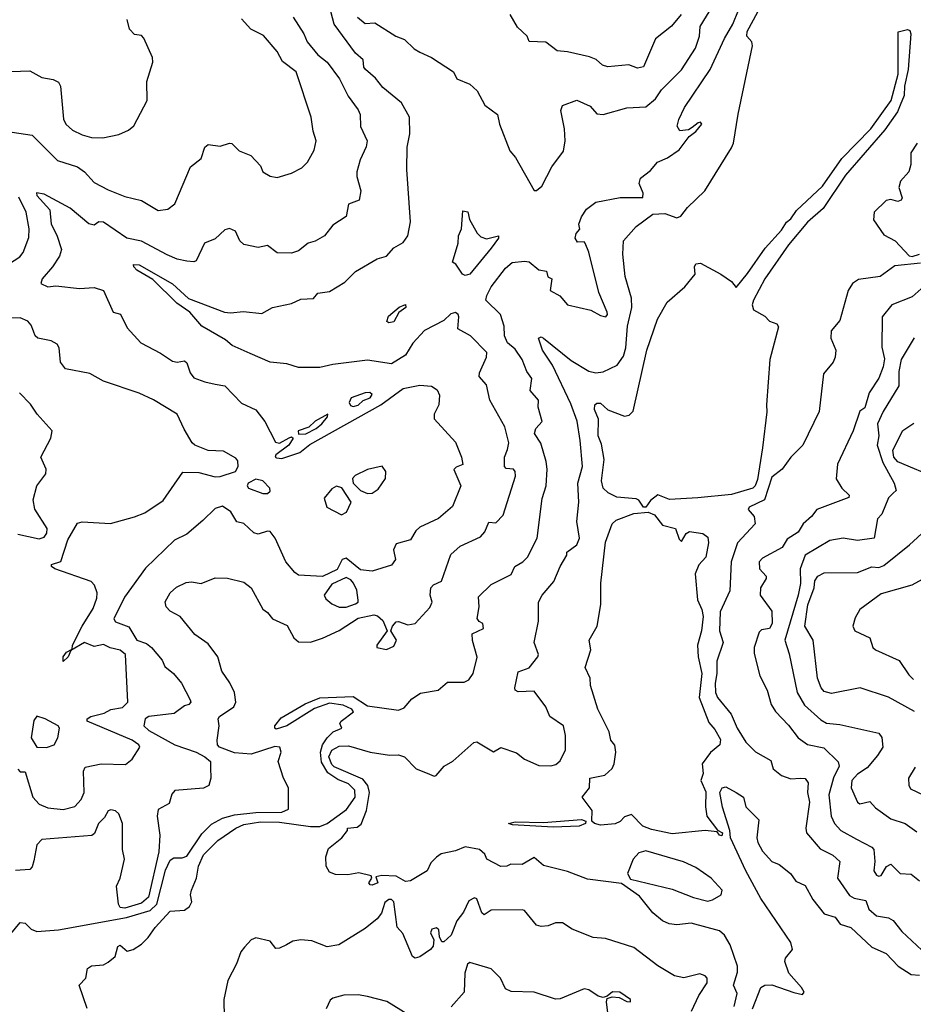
# Model space of a CAD drawing. Extents: x 1552033 to 1694788, y 811965 to 917215.
# Tile 180 of 256: x 1623602 to 1627359, y 854054 to 858194. Entities that reach past the tile are written whole.
import ezdxf

# ---------------------------------------------------------------- set-up
doc = ezdxf.new("R2010")
doc.units = 0

msp = doc.modelspace()

# ---------------------------------------------------------------- linework, layer by layer
at = {"layer": '0CON20XD'}
for points in [[(1626605.8, 854045), (1626619.2, 854099.2), (1626603.5, 854135), (1626620.2, 854189.8), (1626620, 854215), (1626589.8, 854305), (1626565.8, 854345.8), (1626545, 854363.2), (1626425, 854396.2), (1626365, 854388.9), (1626332.4, 854392.4), (1626305, 854405.8), (1626265, 854438.6), (1626208.7, 854508.7), (1626132.8, 854562.8), (1625990.2, 854580.2), (1625905, 854613.1), (1625805, 854638), (1625765, 854672), (1625715, 854642), (1625666.7, 854643.3), (1625650, 854635), (1625625, 854633.8), (1625566.7, 854665), (1625557.5, 854685), (1625535, 854705.5), (1625475, 854716.4), (1625435, 854699.1), (1625375, 854686.7), (1625355, 854673.1), (1625330.5, 854649.5), (1625316.2, 854615), (1625245, 854574.2), (1625225, 854571.1), (1625185, 854593.1), (1625125, 854595.8), (1625100, 854590), (1625108, 854565), (1625085, 854556), (1625076.4, 854556.4), (1625070, 854565), (1625082.5, 854585), (1625080, 854595), (1625027.8, 854607.8), (1624981.7, 854598.3), (1624930.4, 854600.4), (1624905, 854610), (1624890.5, 854635), (1624889.4, 854675), (1624900.9, 854709.1), (1624956.2, 854755), (1624980, 854785), (1624980, 854795), (1625021.2, 854798.8), (1625038.8, 854811.2), (1625061.2, 854868.8), (1625073.8, 854945), (1625066.3, 854975), (1625045, 855001.2), (1624925, 855053.4), (1624915, 855063.3), (1624902.5, 855095), (1624915, 855122.5), (1624945, 855139.2), (1624985, 855141.5), (1625075.4, 855114.6), (1625157.6, 855102.4), (1625195, 855103.8), (1625220, 855095), (1625270, 855045), (1625315.7, 855025.7), (1625345, 855013.3), (1625353.6, 855016.4), (1625387.5, 855055), (1625423.9, 855076.1), (1625511.2, 855155), (1625525, 855158.1), (1625595, 855115.8), (1625625, 855134.4), (1625691.8, 855111.8), (1625724.3, 855085), (1625785, 855057.8), (1625835, 855056.9), (1625857.2, 855062.8), (1625875, 855077.5), (1625897.7, 855125), (1625897.8, 855185), (1625888.6, 855225), (1625831.4, 855265), (1625814.2, 855305), (1625765, 855370.8), (1625697.9, 855367.9), (1625686, 855375), (1625684.5, 855384.5), (1625698, 855452), (1625745, 855469.4), (1625781.5, 855515), (1625783.1, 855525), (1625765.8, 855575), (1625783.1, 855665), (1625783.1, 855745), (1625798.5, 855775), (1625848, 855832), (1625875, 855895.6), (1625903, 855943), (1625902.5, 855955), (1625945, 855986), (1625956.7, 856015), (1625944.2, 856085), (1625953.8, 856165), (1625949.2, 856245), (1625969.3, 856315), (1625959.5, 856425), (1625945.8, 856505.8), (1625919.3, 856579.3), (1625842.3, 856742.3), (1625800.8, 856805), (1625784, 856855), (1625795, 856860.5), (1625805, 856855.4), (1625921.6, 856761.6), (1625995, 856716.3), (1626025, 856709.1), (1626055, 856713.1), (1626115, 856741.8), (1626140.4, 856779.6), (1626151.3, 856815), (1626157.3, 856905), (1626175.9, 856984.1), (1626174.1, 857024.1), (1626147.5, 857115), (1626138.3, 857208.3), (1626141.1, 857265), (1626194.6, 857325), (1626265, 857377.2), (1626315, 857379.6), (1626365, 857361.1), (1626382.5, 857367.5), (1626410, 857405), (1626482.9, 857475), (1626595.1, 857654.9), (1626603.4, 857675), (1626622.9, 857797.1), (1626683.3, 858085), (1626680.9, 858100.9), (1626660, 858125), (1626661.3, 858145), (1626760, 858330)], [(1625022.5, 858205), (1625055, 858178.8), (1625095, 858181.2), (1625183.3, 858125), (1625220.9, 858110.9), (1625261.2, 858071.2), (1625285, 858057.8), (1625333.8, 858035), (1625426.7, 857975), (1625440, 857945), (1625495, 857922.5), (1625525.8, 857895), (1625557.5, 857835), (1625610.8, 857795), (1625620, 857755), (1625663.5, 857643.5), (1625687.5, 857615), (1625765, 857476), (1625775, 857476), (1625797.5, 857495), (1625839.4, 857575), (1625889.1, 857640.9), (1625895.3, 857685.3), (1625892.7, 857735), (1625877.1, 857812.9), (1625885, 857832.9), (1625945, 857855.6), (1626000.9, 857830.9), (1626028.8, 857798.8), (1626055, 857795.5), (1626155, 857823.1), (1626235, 857827.3), (1626275, 857861.8), (1626300.4, 857899.6), (1626385, 857982.9), (1626443.5, 858075), (1626460.5, 858125), (1626462.9, 858165), (1626554.1, 858315)], [(1623565, 854350.4), (1623605, 854397.8), (1623625, 854395.6), (1623650.7, 854370.7), (1623675, 854360.1), (1623765, 854367.2), (1624051.2, 854418.8), (1624151.2, 854448.8), (1624178.4, 854475), (1624215, 854618.1), (1624235, 854660), (1624250.8, 854670.8), (1624285, 854670), (1624305, 854677.5), (1624368.2, 854771.8), (1624408.7, 854811.3), (1624455, 854836.4), (1624505, 854850.4), (1624595, 854860.7), (1624705, 854861.6), (1624732.5, 854875), (1624732.5, 854965), (1624711.4, 855005), (1624689.5, 855075), (1624702.2, 855115), (1624695.8, 855135), (1624675, 855138.4), (1624575, 855105.7), (1624505, 855111.5), (1624443.1, 855135), (1624434.4, 855145), (1624432.9, 855165), (1624441.1, 855225), (1624436.9, 855255), (1624443.1, 855265), (1624503.3, 855305), (1624511.1, 855325), (1624506, 855365), (1624486.3, 855406.3), (1624452, 855455), (1624435.9, 855515.9), (1624395, 855570), (1624339.3, 855609.3), (1624276.9, 855685), (1624235, 855707.7), (1624217.6, 855725), (1624213.8, 855746.2), (1624235.4, 855784.6), (1624262, 855808), (1624302.3, 855827.7), (1624325, 855830.4), (1624365, 855823.9), (1624425, 855847.9), (1624475.8, 855845.8), (1624545, 855830), (1624575.2, 855805.2), (1624625, 855716), (1624645, 855702), (1624665.7, 855675.7), (1624726.5, 855646.5), (1624754.4, 855595), (1624775, 855577.8), (1624825, 855576.7), (1624875, 855593.9), (1624945, 855626.3), (1625025, 855677.7), (1625091.9, 855691.9), (1625107.4, 855687.4), (1625128.8, 855668.8), (1625147.5, 855625), (1625104.2, 855565), (1625104.2, 855554.2), (1625145, 855546), (1625175, 855560), (1625186.9, 855585), (1625162.5, 855625), (1625169.2, 855645), (1625185, 855662), (1625195, 855664.4), (1625235, 855650), (1625264.6, 855655.4), (1625327.1, 855722.9), (1625336.9, 855745), (1625327.8, 855775), (1625331.5, 855805), (1625342.5, 855817.5), (1625376.1, 855833.9), (1625415, 855946.1), (1625455, 855981.2), (1625540.5, 856019.5), (1625558.4, 856041.6), (1625575, 856081.2), (1625605, 856078.8), (1625635, 856110.6), (1625686.7, 856275), (1625685.3, 856295.3), (1625678, 856305), (1625647.1, 856307.1), (1625641.1, 856315), (1625640.6, 856355), (1625652.8, 856387.2), (1625658.9, 856415), (1625642.6, 856482.6), (1625579.6, 856595), (1625565, 856659.2), (1625533.8, 856693.8), (1625535, 856709.4), (1625565.5, 856775), (1625566.5, 856795), (1625498.4, 856865), (1625444.8, 856894.8), (1625449.2, 856945), (1625446.3, 856955), (1625435, 856962.5), (1625415, 856957.7), (1625385, 856929.2), (1625305, 856887.7), (1625255, 856834.1), (1625225, 856783.9), (1625165, 856746.8), (1625065, 856763.1), (1624918.8, 856745), (1624865, 856732.4), (1624775, 856731.8), (1624725, 856747.5), (1624655, 856753.9), (1624571, 856791), (1624495.7, 856825), (1624468.2, 856848.2), (1624368.8, 856905), (1624317.1, 856965), (1624262.7, 857002.7), (1624161.6, 857101.6), (1624095, 857141.4), (1624082.1, 857155), (1624081.5, 857165), (1624105, 857164.2), (1624245, 857083.7), (1624312, 857022), (1624463.8, 856965), (1624488.3, 856961.7), (1624543, 856967), (1624620.8, 856959.2), (1624665, 856983.5), (1624745, 857001.1), (1624785, 857019.2), (1624837.3, 857022.7), (1624856.2, 857045), (1624905, 857051.9), (1624969.9, 857090.1), (1625015, 857135.6), (1625105, 857188.1), (1625145, 857200), (1625175, 857234.4), (1625215, 857257.8), (1625234.5, 857285), (1625246.2, 857345), (1625230.4, 857565), (1625232.1, 857657.9), (1625242.9, 857715), (1625241.5, 857785), (1625207.1, 857845), (1625129.4, 857909.4), (1625098.5, 857948.5), (1625056.9, 857985), (1625050, 857995), (1625047.1, 858025), (1625013.8, 858053.8), (1624924.8, 858175), (1624910.9, 858229.1)], [(1623886.4, 854036.4), (1623852.5, 854135), (1623880, 854165), (1623887.5, 854205), (1623905, 854215.8), (1623955, 854220), (1623975, 854231.5), (1624004.4, 854255), (1624015, 854297.5), (1624025, 854303.3), (1624055, 854278), (1624080, 854285), (1624115, 854306.7), (1624143.3, 854335), (1624172.2, 854377.8), (1624235, 854446.7), (1624295, 854450.9), (1624316.5, 854465), (1624326.3, 854485), (1624321.2, 854515), (1624324.6, 854535), (1624346.5, 854585), (1624353.9, 854635), (1624375, 854683.1), (1624435, 854742.9), (1624511.4, 854795), (1624545, 854810.2), (1624615, 854821.3), (1624695, 854820), (1624825, 854801.8), (1624865, 854802.6), (1624895, 854814.9), (1624977.1, 854872.9), (1625012.6, 854925), (1625012, 854955), (1624985, 854980.9), (1624940.1, 855000.1), (1624897.6, 855027.6), (1624872, 855072), (1624866.6, 855115), (1624874.9, 855145), (1624894.5, 855175.5), (1624920.4, 855199.6), (1624957.3, 855215), (1624948.6, 855235), (1624954.3, 855245), (1625005.7, 855284.3), (1624998.8, 855295), (1624962.3, 855312.3), (1624905, 855320.8), (1624841.7, 855298.3), (1624725.2, 855225), (1624680.7, 855210.7), (1624674.8, 855214.8), (1624675.3, 855225), (1624701.6, 855258.4), (1624802.6, 855317.4), (1624865, 855342.7), (1625005, 855348.1), (1625065, 855308.9), (1625195, 855290.8), (1625219.5, 855300.5), (1625251.4, 855338.6), (1625288, 855362), (1625362.5, 855375), (1625400.5, 855409.5), (1625470.6, 855409.4), (1625490.9, 855419.1), (1625509.2, 855445), (1625525.8, 855514.2), (1625505.6, 855584.4), (1625505, 855612.5), (1625552.5, 855635), (1625550, 855655), (1625533.6, 855663.6), (1625526.4, 855676.4), (1625534.6, 855725), (1625532, 855768), (1625585, 855819.2), (1625668.7, 855861.3), (1625684.3, 855895.7), (1625717.8, 855915), (1625736.9, 855935), (1625777.7, 856015), (1625799.2, 856180.8), (1625815.4, 856235), (1625820, 856305), (1625816, 856336), (1625793.8, 856413.8), (1625766.5, 856455), (1625771.9, 856475), (1625798.5, 856505), (1625781.8, 856565), (1625783.5, 856595), (1625748.6, 856635), (1625755.2, 856685), (1625734.8, 856714.8), (1625715.6, 856765.6), (1625685, 856809.6), (1625653.1, 856835), (1625640.8, 856865), (1625640, 856905), (1625623.8, 856955), (1625562.9, 857015), (1625565.9, 857035), (1625585, 857071.3), (1625645, 857149.6), (1625673.6, 857173.6), (1625725, 857179.2), (1625745, 857175.7), (1625785, 857142.5), (1625817, 857137), (1625822.5, 857112.5), (1625840, 857105), (1625833.3, 857055), (1625873.1, 857033.1), (1625905.8, 856995), (1626003.4, 856973.4), (1626045, 856950), (1626066.2, 856945), (1626074, 856955), (1626071.9, 856965), (1626037.6, 857047.6), (1625995, 857217.5), (1625980, 857255), (1625975, 857260), (1625948.3, 857258.3), (1625937.5, 857275), (1625942.5, 857295), (1625957, 857313), (1625953.3, 857335), (1625963.8, 857365), (1625985, 857397.5), (1626025, 857426.7), (1626127, 857447), (1626223, 857447), (1626223.8, 857465), (1626207.3, 857505), (1626212, 857528), (1626255, 857560.8), (1626284.6, 857595.4), (1626325.9, 857614.1), (1626375, 857646.9), (1626416.6, 857703.4), (1626445, 857724.3), (1626470, 857755), (1626465, 857763.3), (1626455, 857760), (1626429.4, 857740.6), (1626415, 857731.2), (1626377.5, 857727.5), (1626366.4, 857746.4), (1626373.3, 857775), (1626397.9, 857825), (1626505, 857984.5), (1626565.3, 858114.7), (1626600.8, 858175), (1626624.6, 858235)], [(1623485, 857733.3), (1623655, 857708.6), (1623761.8, 857601.8), (1623845.6, 857575), (1623874.8, 857554.8), (1623915, 857510.4), (1623975, 857479.5), (1624045, 857451.5), (1624114, 857434), (1624185, 857391.4), (1624225, 857398.1), (1624255, 857420), (1624320.5, 857575), (1624365, 857610.8), (1624381.1, 857658.9), (1624395, 857669.6), (1624445, 857662.7), (1624485, 857675.5), (1624495, 857673.5), (1624525, 857643.5), (1624573.8, 857623.8), (1624615, 857580), (1624624.2, 857555), (1624655, 857535.9), (1624685, 857531.3), (1624745, 857549.4), (1624788.8, 857571.2), (1624812.2, 857595), (1624840, 857645), (1624849.4, 857685), (1624836.5, 857725), (1624827.8, 857785), (1624765.4, 857975), (1624707.9, 858017.9), (1624685, 858061.1), (1624628.1, 858128.1), (1624574.2, 858155), (1624535, 858197.8)], [(1623566.9, 857976.9), (1623645, 857979.4), (1623695, 857951.4), (1623742.9, 857942.9), (1623765, 857931.2), (1623774.2, 857915), (1623786.5, 857776.5), (1623796.5, 857755), (1623825, 857729.5), (1623865, 857709.6), (1623905, 857699.2), (1623952.3, 857697.7), (1624018.9, 857711.1), (1624060.2, 857729.8), (1624082.7, 857747.3), (1624138.1, 857855), (1624136.7, 857935), (1624162.9, 858015), (1624160.8, 858035), (1624125, 858116.7), (1624115, 858128), (1624085, 858132), (1624064.3, 858155), (1624054.3, 858195)], [(1624752.7, 858205), (1624796.8, 858135), (1624810.5, 858100.5), (1624856, 858046), (1624894.5, 858015), (1624947.7, 857945), (1624983.2, 857873.2), (1625026, 857815), (1625034, 857795), (1625035.5, 857745), (1625064, 857685), (1625059.7, 857660.3), (1625033.3, 857605), (1625019.6, 857555), (1625019.6, 857535), (1625036.4, 857475), (1625030, 857435), (1624985, 857418), (1624975, 857367.1), (1624919.4, 857330.6), (1624884.4, 857285), (1624845, 857263.1), (1624815, 857254.5), (1624775, 857223.1), (1624745, 857212.2), (1624685, 857214.4), (1624645, 857244.5), (1624605, 857236.7), (1624545, 857249.2), (1624527.5, 857265), (1624510, 857305), (1624485, 857316.7), (1624465, 857310.6), (1624425, 857272.7), (1624380, 857255), (1624345, 857180.8), (1624334.3, 857175.7), (1624305, 857179.2), (1624265, 857186.8), (1624221.9, 857205), (1624115, 857263.5), (1624053.1, 857275), (1623955, 857342.9), (1623935, 857344), (1623915, 857330), (1623893.6, 857336.4), (1623815, 857402.3), (1623705, 857461.2), (1623673.8, 857466.2), (1623674.6, 857455), (1623728.5, 857395), (1623734.3, 857335), (1623758.6, 857288.6), (1623778.6, 857228.6), (1623769.7, 857200.3), (1623740.8, 857155), (1623696.4, 857105), (1623691.4, 857085), (1623720.9, 857070.9), (1623755, 857075.3), (1623854.1, 857064.1), (1623915, 857068.9), (1623954.4, 857055), (1623995, 856964.2), (1624026.4, 856956.4), (1624055, 856898.9), (1624112, 856835), (1624195, 856791.9), (1624245, 856758.2), (1624265, 856754.7), (1624295, 856760.5), (1624305, 856751.4), (1624319.2, 856709.2), (1624335, 856688.9), (1624381, 856671), (1624425, 856662.5), (1624465, 856655.5), (1624535, 856582.5), (1624594.6, 856554.6), (1624632.9, 856505), (1624678.1, 856418.1), (1624695, 856414.2), (1624735, 856436.7), (1624745, 856440), (1624752.5, 856435), (1624733.8, 856405), (1624678.8, 856365), (1624676.7, 856355), (1624681.7, 856351.7), (1624705, 856348.6), (1624780.6, 856375), (1624821.9, 856408.1), (1625121.1, 856575), (1625215, 856643.5), (1625285, 856657.1), (1625333.9, 856653.9), (1625357.5, 856637.5), (1625368, 856615), (1625364.5, 856575), (1625345.6, 856535), (1625345.6, 856515.6), (1625435, 856417.5), (1625460, 856355), (1625465.8, 856324.2), (1625436.9, 856313.1), (1625427.3, 856302.7), (1625457.7, 856235), (1625422, 856148), (1625363.6, 856096.4), (1625285, 856060.8), (1625267.5, 856045), (1625245, 856006.7), (1625185, 855990.8), (1625174.6, 855964.6), (1625182.5, 855925), (1625165, 855901.2), (1625083.8, 855876.2), (1625035, 855880.5), (1624975, 855930), (1624958.8, 855925), (1624937.6, 855882.4), (1624876.2, 855853.8), (1624775, 855859.4), (1624759.3, 855869.3), (1624720.9, 855915), (1624676.9, 856015), (1624655, 856042), (1624645, 856044), (1624605, 856031.4), (1624586.7, 856036.7), (1624545, 856075.8), (1624515, 856083.3), (1624490, 856125), (1624455, 856149.5), (1624425, 856138.9), (1624371.9, 856088.1), (1624305, 856030.6), (1624253.4, 856006.6), (1624132, 855888), (1624043.6, 855766.4), (1623997.8, 855675), (1624005, 855662.5), (1624061.4, 855641.4), (1624095, 855585.6), (1624135, 855571.1), (1624157.1, 855555), (1624201.7, 855501.7), (1624212.9, 855475), (1624248.9, 855445), (1624283.1, 855405), (1624319.1, 855335), (1624321.5, 855325), (1624312.9, 855315), (1624295, 855308.9), (1624252.3, 855277.7), (1624145.8, 855264.2), (1624130.6, 855255), (1624124.3, 855225), (1624145.6, 855205), (1624255, 855144.8), (1624343.8, 855115), (1624380.9, 855095), (1624404.3, 855075), (1624405, 855050), (1624405.8, 855005), (1624398, 854975), (1624375, 854963.5), (1624255, 854953.5), (1624241.5, 854938.5), (1624231.2, 854898.8), (1624185, 854873.8), (1624181, 854845), (1624191.9, 854765), (1624187.8, 854695), (1624144.4, 854505), (1624115, 854479.2), (1624045, 854458.3), (1624025, 854461.7), (1624017.5, 854475), (1624009.4, 854550.6), (1624024.4, 854585), (1624042.9, 854665), (1624034.2, 854705), (1624034.4, 854815), (1624019.4, 854855), (1624005, 854868.5), (1623985, 854872.2), (1623975, 854867.2), (1623959.5, 854840.5), (1623933.5, 854815), (1623917.2, 854772.8), (1623905.7, 854764.3), (1623695, 854748), (1623675, 854724.3), (1623661.9, 854658.1), (1623655, 854632.5), (1623645, 854620.6), (1623585, 854617.1)], [(1626383.7, 858216.3), (1626342.7, 858167.3), (1626275, 858113.1), (1626225, 857995.4), (1626200.1, 857990.1), (1626163.8, 858003.8), (1626075, 857995.4), (1626053.1, 858003.1), (1626026.2, 858026.2), (1625998.6, 858038.6), (1625905, 858059.5), (1625862.7, 858062.7), (1625815, 858100), (1625745, 858102.5), (1625736.2, 858125), (1625695, 858162.5), (1625665, 858216)], [(1626235, 856145.2), (1626225, 856145.2), (1626205, 856174), (1626195, 856179.3), (1626113.6, 856186.4), (1626076.7, 856205), (1626055.8, 856225), (1626048.2, 856255), (1626059.5, 856345), (1626049.1, 856409.1), (1626034, 856445), (1626035.5, 856515), (1626019.3, 856555), (1626020, 856575), (1626028.4, 856581.6), (1626045, 856581.8), (1626075, 856554.4), (1626145, 856526.9), (1626165, 856531.9), (1626182.3, 856547.7), (1626238.8, 856805), (1626284.2, 856935), (1626325, 857006.2), (1626399.3, 857070.7), (1626442.5, 857125), (1626440, 857155), (1626445, 857167.5), (1626465, 857171.2), (1626550, 857125), (1626595, 857093.8), (1626615, 857068.8), (1626662.3, 857127.7), (1626736.8, 857233.2), (1626805, 857308.9), (1626826.6, 857343.4), (1626845, 857357.1), (1626867.7, 857392.3), (1626977.3, 857495), (1627059.5, 857610.5), (1627181.3, 857735), (1627265.7, 857855), (1627295.8, 857965), (1627296.2, 858143.8), (1627335, 858153.5), (1627345, 858148.9), (1627348.6, 858135), (1627338.1, 857985), (1627322.9, 857915), (1627320.8, 857875), (1627304.4, 857835), (1627293.5, 857806.5), (1627239.5, 857730.5), (1627075, 857540), (1626980, 857400), (1626915, 857343.5), (1626835, 857248.2), (1626735, 857104), (1626688, 857015), (1626682.5, 856995), (1626687.5, 856975), (1626735, 856947.5), (1626755, 856926.7), (1626786.1, 856916.1), (1626793, 856903), (1626756.8, 856765), (1626741.6, 856575), (1626744, 856545), (1626725.8, 856394.2), (1626705, 856261.2), (1626695.3, 856235), (1626685, 856224.7), (1626595, 856198), (1626453.7, 856183.7), (1626335, 856177.3), (1626285, 856197.1), (1626255, 856172.2), (1626235, 856145.2)], [(1627375.4, 857675), (1627349.2, 857635), (1627348.6, 857585), (1627341.2, 857555), (1627305.7, 857515), (1627298.3, 857488.3), (1627312.5, 857445), (1627308.8, 857435), (1627295, 857430.5), (1627265, 857438.2), (1627245, 857434.6), (1627195.5, 857385), (1627192.1, 857352.1), (1627235, 857290), (1627283.3, 857265), (1627341.9, 857201.9), (1627355, 857198.5), (1627385, 857208.2)], [(1623555, 857166.6), (1623602.8, 857197.2), (1623616.8, 857215), (1623641, 857279), (1623642.1, 857315), (1623630.2, 857385), (1623598.2, 857448.2)], [(1625475, 857119.4), (1625464.2, 857124.2), (1625436.4, 857166.4), (1625422.5, 857175), (1625445.6, 857255), (1625447.1, 857285), (1625460, 857315), (1625465, 857390), (1625486.1, 857386.1), (1625493.9, 857353.9), (1625526.2, 857296.2), (1625541.7, 857281.7), (1625565, 857273.1), (1625615.6, 857285), (1625615.3, 857275), (1625585, 857233.3), (1625495, 857123.8), (1625475, 857119.4)], [(1627389.8, 857170.2), (1627281.2, 857158.8), (1627220.8, 857115), (1627128.8, 857101.2), (1627104.4, 857085), (1627085.6, 857055), (1627050.6, 856929.4), (1627014.3, 856885.7), (1627013.1, 856855), (1627033.1, 856805), (1627031.4, 856775), (1627022.5, 856755), (1626981.4, 856705), (1626963.7, 856546.3), (1626895, 856405.8), (1626844.4, 856355), (1626808.6, 856305), (1626765, 856270.9), (1626734, 856176), (1626670, 856145), (1626665.7, 856135), (1626690, 856105), (1626694.3, 856075), (1626620.2, 855995), (1626593.3, 855915), (1626587.8, 855792.2), (1626547.7, 855705), (1626544.4, 855625), (1626560.7, 855575), (1626533.3, 855496.7), (1626534, 855445), (1626526, 855405), (1626528.2, 855365), (1626536.1, 855345), (1626593.8, 855275), (1626618.4, 855215), (1626655, 855157.3), (1626696.5, 855116.5), (1626759.8, 855079.8), (1626770, 855045), (1626805, 855015.8), (1626845, 855002.5), (1626885, 855005.6), (1626905, 855004), (1626917.5, 854985), (1626914.4, 854945), (1626922.9, 854905), (1626907.3, 854795), (1626910, 854775), (1626968.1, 854708.1), (1627021.3, 854681.3), (1627050, 854655), (1627040.5, 854585), (1627091.8, 854511.8), (1627110.6, 854500.6), (1627160.2, 854490.2), (1627172.2, 854455), (1627205, 854426.9), (1627255, 854418.4), (1627275, 854406.3), (1627310.8, 854360.8), (1627395, 854281.8)], [(1627405, 857073.3), (1627355, 857029.4), (1627268.6, 856995), (1627228.5, 856945), (1627226.9, 856816.9), (1627237.8, 856767.8), (1627233.1, 856735), (1627215, 856687.7), (1627173.5, 856625), (1627155, 856562), (1627135, 856548.8), (1627106, 856465), (1627040.9, 856325), (1627035, 856263.3), (1627059.4, 856225), (1627090, 856195), (1627088.1, 856185), (1626954, 856135), (1626931.4, 856105), (1626896.1, 856073.9), (1626875, 856040), (1626829.7, 856010.3), (1626808.6, 855975), (1626725, 855930.7), (1626712.1, 855915), (1626712.8, 855885), (1626741.4, 855855), (1626741.4, 855845), (1626716.7, 855805), (1626715.6, 855775), (1626765, 855706.7), (1626765.7, 855655), (1626755.5, 855635), (1626720.7, 855629.3), (1626710.8, 855619.2), (1626691.1, 855555), (1626690, 855530), (1626714.5, 855435), (1626745.7, 855375), (1626761.9, 855315), (1626780.6, 855285), (1626835, 855228.5), (1626874.9, 855174.9), (1626915, 855146.8), (1626983.3, 855133.3), (1627043.3, 855073.3), (1627047.1, 855055), (1627023.3, 855006.7), (1627004.8, 854935), (1627013.8, 854845), (1627027.7, 854815), (1627055, 854785.4), (1627120.6, 854749.4), (1627185, 854715.3), (1627193.8, 854705), (1627198.1, 854655), (1627192.9, 854615), (1627205, 854598), (1627215, 854592.5), (1627225, 854596), (1627246.2, 854633.8), (1627265, 854644.2), (1627304.8, 854604.8), (1627351.1, 854601.1), (1627385, 854574)], [(1625155, 856920), (1625146.7, 856925), (1625152.4, 856947.6), (1625197.5, 856985), (1625225, 856996.7), (1625225.8, 856984.2), (1625196.7, 856963.3), (1625175, 856924.5), (1625155, 856920)], [(1623595, 855042.5), (1623605, 855032.5), (1623625, 855032.5), (1623657.5, 854925), (1623685, 854895.7), (1623720.9, 854880.9), (1623785, 854873.6), (1623835, 854886.2), (1623861.2, 854915), (1623873.8, 854945), (1623871.2, 855035), (1623878.3, 855051.7), (1623945, 855065.5), (1624047.6, 855062.4), (1624076, 855085), (1624107.1, 855135), (1624103.1, 855145), (1624075.4, 855165), (1623886.7, 855245), (1623885.6, 855255), (1623901.9, 855265), (1623957.9, 855277.9), (1623986.2, 855293.8), (1624035, 855302.3), (1624056.8, 855325), (1624047.3, 855525), (1624025, 855543.1), (1623983.1, 855553.1), (1623955, 855567.5), (1623915, 855559.1), (1623875, 855575.3), (1623817.7, 855542.3), (1623805.8, 855515), (1623785, 855496.2), (1623785.6, 855515), (1623798.9, 855535), (1623822.5, 855547.5), (1623825, 855563.8), (1623864.5, 855645), (1623910.7, 855719.3), (1623927.3, 855762.7), (1623928.4, 855785), (1623916.8, 855816.8), (1623902.6, 855832.6), (1623750, 855885), (1623735.7, 855895), (1623735.9, 855904.1), (1623775, 855915.8), (1623805, 856006.7), (1623845, 856077.9), (1623865, 856082.9), (1623983.7, 856076.3), (1624085.4, 856104.6), (1624128.6, 856121.4), (1624205, 856172), (1624288.1, 856291.9), (1624355, 856290.7), (1624425, 856272.6), (1624445, 856274), (1624509.2, 856295), (1624521.5, 856315), (1624519.9, 856339.9), (1624510.8, 856350.8), (1624459.5, 856379.5), (1624395, 856383.6), (1624338.6, 856405), (1624327.1, 856415), (1624293.3, 856473.3), (1624264.3, 856535), (1624165, 856596.2), (1624105, 856623.8), (1623955, 856674.3), (1623896.9, 856706.9), (1623795, 856726.9), (1623774.6, 856754.6), (1623768.6, 856815), (1623760.3, 856830.3), (1623735, 856844.4), (1623678.8, 856855), (1623667.1, 856865), (1623660, 856885), (1623650.5, 856910.5), (1623636.9, 856926.9), (1623605, 856941.3), (1623454.7, 856935.3)], [(1627363.7, 856856.3), (1627309, 856765), (1627298, 856715), (1627298.5, 856655), (1627233.4, 856546.6), (1627209.2, 856495), (1627215.2, 856445), (1627207.4, 856405), (1627232, 856332), (1627278.9, 856245), (1627287.5, 856215), (1627275, 856203.8), (1627255, 856183.8), (1627227.1, 856115), (1627208.5, 856095), (1627194.5, 856015), (1627125, 856004.8), (1627065, 856014.8), (1627008, 856005), (1626905, 855942.7), (1626883.8, 855885), (1626885, 855823.8), (1626875.9, 855775), (1626820, 855585), (1626837.6, 855527.6), (1626871.3, 855365), (1626901.7, 855311.7), (1626970.5, 855250.5), (1626995, 855236.3), (1627051.1, 855231.1), (1627214.1, 855194.1), (1627226.9, 855176.9), (1627231.8, 855135), (1627208.8, 855101.2), (1627165, 855048.6), (1627125, 855022.3), (1627101.2, 854995), (1627098.7, 854965), (1627125, 854904.2), (1627135, 854897.5), (1627177.2, 854907.2), (1627201, 854881), (1627265, 854833.8), (1627325.2, 854815.2), (1627375, 854779.6)], [(1623595, 856031.4), (1623685, 856012), (1623705, 856019.2), (1623716, 856035), (1623717.3, 856055), (1623666.8, 856136.8), (1623659.5, 856175), (1623674.4, 856235), (1623712.5, 856285), (1623713.5, 856305), (1623690.8, 856355), (1623733.8, 856435), (1623738.8, 856465), (1623675.4, 856535.4), (1623647.9, 856577.9), (1623601.4, 856625)], [(1625005, 856568.1), (1625025, 856573.9), (1625047.1, 856592.9), (1625075.7, 856605), (1625085, 856618.8), (1625075, 856626.7), (1625055, 856625.6), (1624995.7, 856604.3), (1624987.5, 856585), (1624992.6, 856572.6), (1625005, 856568.1)], [(1624775, 856452), (1624805, 856453.6), (1624848.8, 856475), (1624873.3, 856495), (1624896.7, 856525), (1624897.5, 856535), (1624845, 856506.2), (1624818.3, 856481.7), (1624772.9, 856465), (1624775, 856452)], [(1627460.6, 856265), (1627294.7, 856335), (1627277.8, 856355), (1627273.2, 856385), (1627315, 856467.5), (1627361.7, 856498.3)], [(1625065, 856201.5), (1625085, 856202.9), (1625109.7, 856220.3), (1625140, 856265), (1625141.2, 856295), (1625126.7, 856316.7), (1625065, 856302.5), (1625012.7, 856277.3), (1625001.1, 856265), (1625004.4, 856245), (1625034.7, 856214.7), (1625065, 856201.5)], [(1624645, 856202.2), (1624655, 856212.5), (1624654.3, 856225), (1624625, 856256), (1624595, 856261.7), (1624563.3, 856245), (1624559.3, 856235), (1624565, 856224.1), (1624625, 856202.5), (1624645, 856202.2)], [(1624955, 856112.5), (1624975.8, 856124.2), (1624995.6, 856165), (1624956.2, 856226.2), (1624935, 856233.1), (1624915, 856221.4), (1624882.7, 856182.7), (1624893.3, 856145), (1624955, 856112.5)], [(1626555, 854762.9), (1626544.9, 854764.9), (1626535, 854779.4), (1626485, 854784.9), (1626345, 854771.8), (1626258.9, 854788.9), (1626222.9, 854802.9), (1626175, 854852), (1626145, 854842), (1626127.3, 854822.7), (1626106.5, 854813.5), (1626045, 854807.4), (1626018.6, 854815), (1626008.6, 854825), (1626009.5, 854869.5), (1625967.5, 854925), (1625997.5, 854965), (1626000, 855005), (1626062.8, 855017.2), (1626093.9, 855046.1), (1626102.5, 855065), (1626108.8, 855115), (1626104.1, 855144.1), (1626087.5, 855165), (1626080.3, 855200.3), (1626032.7, 855295), (1626002.2, 855395), (1626000.6, 855425), (1625980.3, 855470.3), (1626004.2, 855545), (1625996.2, 855585), (1626030, 855645), (1626045.4, 855735), (1626045.2, 855825), (1626065, 855997.1), (1626093.5, 856075), (1626110.2, 856089.8), (1626185, 856118), (1626245, 856124.1), (1626272, 856112), (1626305, 856068.8), (1626360, 856055), (1626375, 856010), (1626385, 856000), (1626405, 856033.3), (1626418, 856042), (1626475, 856033.3), (1626495, 856019.2), (1626498.2, 855995), (1626486.7, 855935), (1626457.7, 855902.3), (1626442, 855865), (1626452, 855755), (1626470.3, 855715), (1626476.5, 855685), (1626469.2, 855625), (1626452.4, 855565), (1626454.3, 855515), (1626469.8, 855445), (1626459.3, 855345), (1626499.4, 855239.4), (1626525, 855210), (1626548.3, 855168.3), (1626546.2, 855145), (1626507.1, 855112.9), (1626471.2, 855065), (1626476.2, 855025), (1626466.7, 854995), (1626487.7, 854947.7), (1626485.6, 854884.4), (1626491.8, 854845), (1626536.5, 854786.5), (1626557.8, 854775), (1626555, 854762.9)], [(1627365, 855286.1), (1627255, 855345.3), (1627136.7, 855385), (1627015, 855361.5), (1626985, 855370), (1626972.3, 855385), (1626956.1, 855425), (1626938, 855585), (1626902.8, 855645), (1626915.7, 855734.3), (1626942.5, 855805), (1626945.4, 855835), (1626957.5, 855855), (1626985, 855868), (1627125, 855870), (1627185, 855893.5), (1627215, 855890.8), (1627235, 855899.7), (1627343.5, 855986.5), (1627515.4, 856145)], [(1624975, 855723.8), (1625015, 855738.5), (1625025.5, 855745), (1625026.2, 855753.8), (1625019.3, 855795), (1625006.5, 855825), (1624995, 855839.7), (1624975, 855848.8), (1624915, 855820.5), (1624883.2, 855775), (1624889.2, 855759.2), (1624915, 855737.8), (1624945, 855724.4), (1624975, 855723.8)], [(1627411.6, 855848.4), (1627353.4, 855816.6), (1627225, 855780.8), (1627134.6, 855715), (1627115, 855680), (1627105.6, 855645), (1627114.2, 855625), (1627176.2, 855595), (1627190, 855555), (1627201.2, 855545), (1627300.1, 855500.1), (1627340.4, 855440.4), (1627360.7, 855420.7)], [(1623715, 855134.5), (1623748, 855145), (1623762.5, 855175), (1623770, 855215), (1623764.4, 855225), (1623709.3, 855255), (1623675, 855266.4), (1623661.9, 855248.1), (1623651.2, 855175), (1623674.9, 855134.9), (1623715, 855134.5)], [(1627405, 854932.7), (1627348.5, 854958.5), (1627341.5, 854975), (1627340.5, 855005), (1627369.1, 855050.9)], [(1626682.9, 854035), (1626718.6, 854125), (1626735, 854135.1), (1626765, 854136.8), (1626856.6, 854103.4), (1626894, 854096), (1626900.8, 854105), (1626890, 854125), (1626836.6, 854185), (1626818.8, 854235), (1626821.7, 854248.3), (1626851.2, 854285), (1626844.4, 854315), (1626718.8, 854498.8), (1626655, 854616.1), (1626591.6, 854755), (1626588.7, 854785), (1626557.3, 854882.7), (1626546.2, 854945), (1626555.4, 854964.6), (1626571.2, 854968.8), (1626615, 854945.3), (1626645.6, 854925), (1626655.8, 854885), (1626709.4, 854829.4), (1626701.8, 854755), (1626705.6, 854735), (1626725, 854698.6), (1626765, 854654.3), (1626795, 854642.9), (1626843.5, 854605), (1626865, 854571.5), (1626905, 854554.4), (1626937.1, 854495), (1626984.5, 854434.5), (1627030.9, 854420.9), (1627051.3, 854391.3), (1627096.9, 854376.9), (1627184.8, 854294.8), (1627245, 854268.6), (1627295.4, 854215.4), (1627350.1, 854180.1), (1627385, 854176.9)], [(1625845, 854799.5), (1625675, 854809.4), (1625657.5, 854815), (1625685, 854821.1), (1625805, 854819.3), (1625965, 854831.8), (1625982.5, 854825), (1625981.1, 854815), (1625955, 854803.8), (1625845, 854799.5)], [(1626495, 854488.6), (1626515, 854494.2), (1626551.2, 854515), (1626555.5, 854535), (1626509.3, 854585), (1626445, 854629.8), (1626393.5, 854653.5), (1626235, 854699.2), (1626205, 854691.5), (1626181.2, 854665), (1626158.5, 854605), (1626171.1, 854581.1), (1626345, 854538.8), (1626435, 854504.2), (1626495, 854488.6)], [(1626427.3, 854025), (1626458.2, 854091.8), (1626493.2, 854145), (1626492.5, 854165), (1626484.7, 854174.7), (1626462, 854182), (1626395, 854165.6), (1626355, 854174.3), (1626285, 854215.7), (1626185, 854292.9), (1626065, 854330.8), (1626013.3, 854335), (1625925, 854370.4), (1625885, 854397), (1625855, 854397.3), (1625825, 854383.7), (1625795, 854381.7), (1625775, 854387.1), (1625725, 854448.5), (1625715, 854452.3), (1625585, 854450.4), (1625555, 854430.9), (1625545, 854439.4), (1625525, 854497.5), (1625515, 854502.5), (1625490.7, 854489.3), (1625468.8, 854441.2), (1625440.9, 854405), (1625416.4, 854345), (1625385, 854316.7), (1625377.5, 854317.5), (1625368, 854338), (1625365, 854367.5), (1625355, 854376.2), (1625335, 854370), (1625330, 854355), (1625343.3, 854325), (1625340.7, 854299.3), (1625330, 854285), (1625285, 854254.2), (1625265, 854247.8), (1625254.1, 854255), (1625212.7, 854352.7), (1625189.1, 854379.1), (1625175.9, 854485), (1625165.7, 854495.7), (1625155, 854495.4), (1625137, 854483), (1625123, 854437), (1625105.7, 854414.3), (1625055, 854372.7), (1624943.8, 854305), (1624895, 854296), (1624830.9, 854320.9), (1624785, 854325.9), (1624750.7, 854319.3), (1624724.2, 854304.2), (1624695, 854290), (1624679.3, 854289.3), (1624655, 854320), (1624595, 854333.8), (1624575, 854325.4), (1624547.1, 854295), (1624532, 854275), (1624514, 854225), (1624477.1, 854155), (1624460.6, 854075), (1624462.3, 853997.7)], [(1626078.9, 853985), (1626070, 854065), (1626071.7, 854078.3), (1626093.9, 854086.1), (1626122.5, 854082.5), (1626155, 854066.2), (1626170, 854065), (1626170, 854075), (1626125, 854106), (1626095, 854106.7), (1626072, 854088), (1626055, 854082.5), (1626035, 854088.6), (1625995.7, 854115), (1625975, 854119.2), (1625875, 854077.7), (1625855, 854075.4), (1625765, 854105.4), (1625668.2, 854108.2), (1625645, 854118.8), (1625624.2, 854165), (1625585, 854203.8), (1625495, 854230.6), (1625485, 854223.3), (1625474.4, 854185), (1625470.8, 854105), (1625416.5, 854043.5)], [(1625235, 854012), (1625145.6, 854065.6), (1625065, 854087.5), (1625025, 854094.3), (1624965, 854093.3), (1624919.7, 854080.3), (1624907.5, 854072.5), (1624891.2, 854035)]]:
    msp.add_lwpolyline(points, dxfattribs=at)

doc.saveas('drawing.dxf')
